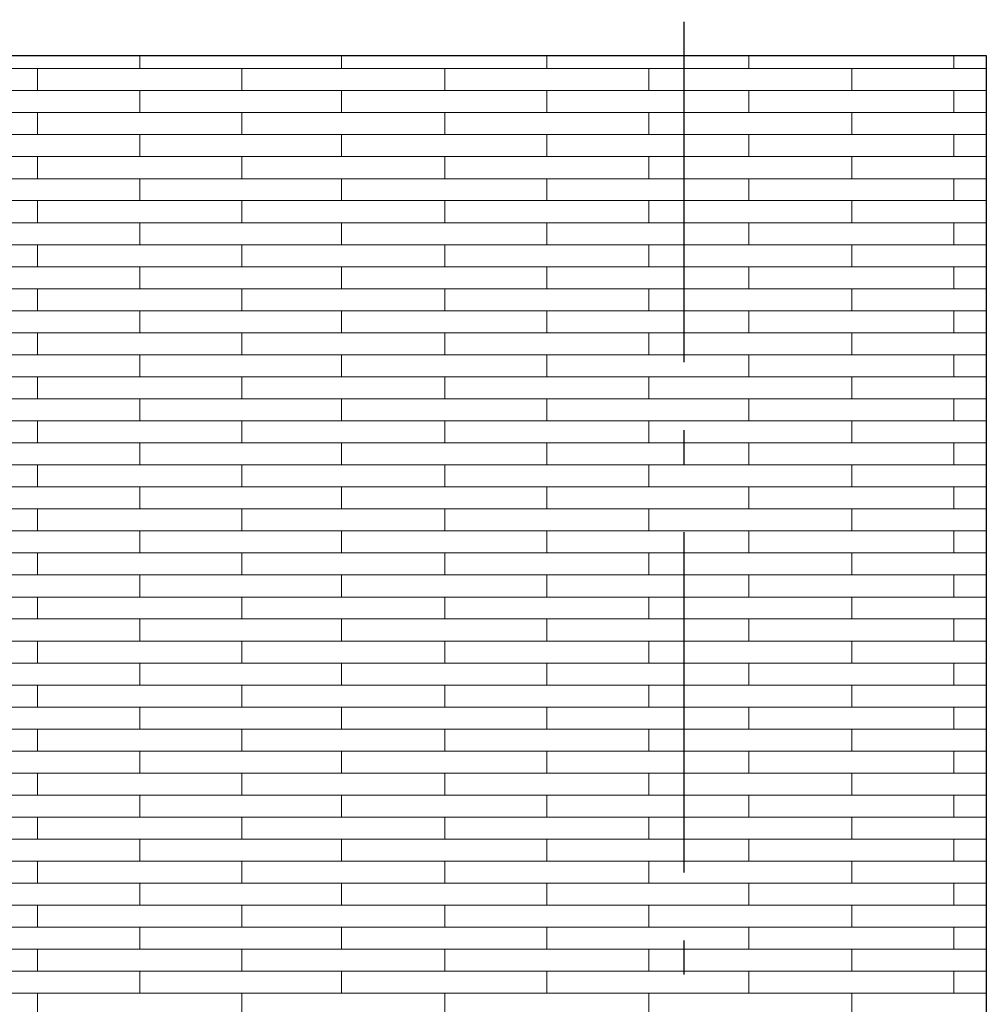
# Model space of a CAD drawing. Header units: millimetres. Extents: x -94445 to -15191, y 1000 to 18261.
# Tile 106 of 108: x -29908 to -28487, y 15367 to 16814. Entities that reach past the tile are written whole.
import ezdxf
from ezdxf.enums import TextEntityAlignment as Align

# ---------------------------------------------------------------- set-up
doc = ezdxf.new("R2010")
doc.units = ezdxf.units.MM
doc.header["$LTSCALE"] = 0.5
doc.header["$MEASUREMENT"] = 0
doc.linetypes.add('Akselinje', pattern=[1500, 1000, -200, 100, -200])
doc.linetypes.add('PLINE', pattern=[0])
doc.layers.add('26-- Yttertak', color=7, linetype='Continuous')
doc.layers.add('82-- Modullinjer', color=7, linetype='Continuous')
doc.layers.add('262- Taktekking', color=7, linetype='Continuous', lineweight=0)
doc.styles.add('GENERATED_STYLE_1', font='arial.ttf')

# ---------------------------------------------------------------- blocks, each defined once
blk = doc.blocks.new('*X19')
at = {"layer": '262- Taktekking', "linetype": 'PLINE'}
for p, q in [((-29731.7, 16741.9), (-29731.7, 16760.5)), ((-29434.7, 16741.9), (-29434.7, 16760.5)), ((-29133.2, 16741.9), (-29133.2, 16760.5)), ((-28836.2, 16741.9), (-28836.2, 16760.5)), ((-28534.7, 16741.9), (-28534.7, 16760.5)), ((-30180.2, 16741.9), (-29881.7, 16741.9)), ((-29881.7, 16741.9), (-29581.7, 16741.9)), ((-29881.7, 16709.5), (-29881.7, 16741.9)), ((-29581.7, 16709.5), (-29581.7, 16741.9)), ((-29581.7, 16741.9), (-29283.2, 16741.9)), ((-29283.2, 16741.9), (-28983.2, 16741.9)), ((-29283.2, 16709.5), (-29283.2, 16741.9)), ((-28983.2, 16709.5), (-28983.2, 16741.9)), ((-28983.2, 16741.9), (-28684.7, 16741.9)), ((-28684.7, 16741.9), (-28486.8, 16741.9)), ((-28684.7, 16709.5), (-28684.7, 16741.9)), ((-30180.2, 16709.5), (-29881.7, 16709.5)), ((-29881.7, 16709.5), (-29581.7, 16709.5)), ((-29881.7, 16709.5), (-29782.2, 16709.5)), ((-29782.2, 16709.5), (-29583.2, 16709.5)), ((-29731.7, 16677.2), (-29731.7, 16709.5)), ((-29581.7, 16709.5), (-29283.2, 16709.5)), ((-29434.7, 16677.2), (-29434.7, 16709.5)), ((-29283.2, 16709.5), (-28983.2, 16709.5)), ((-29283.2, 16709.5), (-29183.7, 16709.5)), ((-29183.7, 16709.5), (-28984.7, 16709.5)), ((-29133.2, 16677.2), (-29133.2, 16709.5)), ((-28983.2, 16709.5), (-28684.7, 16709.5)), ((-28836.2, 16677.2), (-28836.2, 16709.5)), ((-28684.7, 16709.5), (-28486.8, 16709.5)), ((-28684.7, 16709.5), (-28585.2, 16709.5)), ((-28585.2, 16709.5), (-28486.8, 16709.5)), ((-28534.7, 16677.2), (-28534.7, 16709.5)), ((-30180.2, 16677.2), (-29881.7, 16677.2)), ((-29881.7, 16677.2), (-29581.7, 16677.2)), ((-29881.7, 16644.8), (-29881.7, 16677.2)), ((-29581.7, 16644.8), (-29581.7, 16677.2)), ((-29581.7, 16677.2), (-29283.2, 16677.2)), ((-29283.2, 16677.2), (-28983.2, 16677.2)), ((-29283.2, 16644.8), (-29283.2, 16677.2)), ((-28983.2, 16644.8), (-28983.2, 16677.2)), ((-28983.2, 16677.2), (-28684.7, 16677.2)), ((-28684.7, 16677.2), (-28486.8, 16677.2)), ((-28684.7, 16644.8), (-28684.7, 16677.2)), ((-30180.2, 16644.8), (-29881.7, 16644.8)), ((-29881.7, 16644.8), (-29581.7, 16644.8)), ((-29881.7, 16644.8), (-29782.2, 16644.8)), ((-29782.2, 16644.8), (-29583.2, 16644.8)), ((-29731.7, 16612.5), (-29731.7, 16644.8)), ((-29581.7, 16644.8), (-29283.2, 16644.8)), ((-29434.7, 16612.5), (-29434.7, 16644.8)), ((-29283.2, 16644.8), (-28983.2, 16644.8)), ((-29283.2, 16644.8), (-29183.7, 16644.8)), ((-29183.7, 16644.8), (-28984.7, 16644.8)), ((-29133.2, 16612.5), (-29133.2, 16644.8)), ((-28983.2, 16644.8), (-28684.7, 16644.8)), ((-28836.2, 16612.5), (-28836.2, 16644.8)), ((-28684.7, 16644.8), (-28486.8, 16644.8)), ((-28684.7, 16644.8), (-28585.2, 16644.8)), ((-28585.2, 16644.8), (-28486.8, 16644.8)), ((-28534.7, 16612.5), (-28534.7, 16644.8)), ((-30180.2, 16612.5), (-29881.7, 16612.5)), ((-29881.7, 16612.5), (-29581.7, 16612.5)), ((-29881.7, 16580.1), (-29881.7, 16612.5)), ((-29581.7, 16580.1), (-29581.7, 16612.5)), ((-29581.7, 16612.5), (-29283.2, 16612.5)), ((-29283.2, 16612.5), (-28983.2, 16612.5)), ((-29283.2, 16580.1), (-29283.2, 16612.5)), ((-28983.2, 16580.1), (-28983.2, 16612.5)), ((-28983.2, 16612.5), (-28684.7, 16612.5)), ((-28684.7, 16612.5), (-28486.8, 16612.5)), ((-28684.7, 16580.1), (-28684.7, 16612.5)), ((-30180.2, 16580.1), (-29881.7, 16580.1)), ((-29881.7, 16580.1), (-29581.7, 16580.1)), ((-29881.7, 16580.1), (-29782.2, 16580.1)), ((-29782.2, 16580.1), (-29583.2, 16580.1)), ((-29731.7, 16547.8), (-29731.7, 16580.1)), ((-29581.7, 16580.1), (-29283.2, 16580.1)), ((-29434.7, 16547.8), (-29434.7, 16580.1)), ((-29283.2, 16580.1), (-28983.2, 16580.1)), ((-29283.2, 16580.1), (-29183.7, 16580.1)), ((-29183.7, 16580.1), (-28984.7, 16580.1)), ((-29133.2, 16547.8), (-29133.2, 16580.1)), ((-28983.2, 16580.1), (-28684.7, 16580.1)), ((-28836.2, 16547.8), (-28836.2, 16580.1)), ((-28684.7, 16580.1), (-28486.8, 16580.1)), ((-28684.7, 16580.1), (-28585.2, 16580.1)), ((-28585.2, 16580.1), (-28486.8, 16580.1)), ((-28534.7, 16547.8), (-28534.7, 16580.1)), ((-30180.2, 16547.8), (-29881.7, 16547.8)), ((-29881.7, 16547.8), (-29581.7, 16547.8)), ((-29881.7, 16515.4), (-29881.7, 16547.8)), ((-29581.7, 16515.4), (-29581.7, 16547.8)), ((-29581.7, 16547.8), (-29283.2, 16547.8)), ((-29283.2, 16547.8), (-28983.2, 16547.8)), ((-29283.2, 16515.4), (-29283.2, 16547.8)), ((-28983.2, 16515.4), (-28983.2, 16547.8)), ((-28983.2, 16547.8), (-28684.7, 16547.8)), ((-28684.7, 16547.8), (-28486.8, 16547.8)), ((-28684.7, 16515.4), (-28684.7, 16547.8)), ((-30180.2, 16515.4), (-29881.7, 16515.4)), ((-29881.7, 16515.4), (-29581.7, 16515.4)), ((-29881.7, 16515.4), (-29782.2, 16515.4)), ((-29782.2, 16515.4), (-29583.2, 16515.4)), ((-29731.7, 16483.1), (-29731.7, 16515.4)), ((-29581.7, 16515.4), (-29283.2, 16515.4)), ((-29434.7, 16483.1), (-29434.7, 16515.4)), ((-29283.2, 16515.4), (-28983.2, 16515.4)), ((-29283.2, 16515.4), (-29183.7, 16515.4)), ((-29183.7, 16515.4), (-28984.7, 16515.4)), ((-29133.2, 16483.1), (-29133.2, 16515.4)), ((-28983.2, 16515.4), (-28684.7, 16515.4)), ((-28836.2, 16483.1), (-28836.2, 16515.4)), ((-28684.7, 16515.4), (-28486.8, 16515.4)), ((-28684.7, 16515.4), (-28585.2, 16515.4)), ((-28585.2, 16515.4), (-28486.8, 16515.4)), ((-28534.7, 16483.1), (-28534.7, 16515.4)), ((-30180.2, 16483.1), (-29881.7, 16483.1)), ((-29881.7, 16483.1), (-29581.7, 16483.1)), ((-29881.7, 16450.7), (-29881.7, 16483.1)), ((-29581.7, 16450.7), (-29581.7, 16483.1)), ((-29581.7, 16483.1), (-29283.2, 16483.1)), ((-29283.2, 16483.1), (-28983.2, 16483.1)), ((-29283.2, 16450.7), (-29283.2, 16483.1)), ((-28983.2, 16450.7), (-28983.2, 16483.1)), ((-28983.2, 16483.1), (-28684.7, 16483.1)), ((-28684.7, 16483.1), (-28486.8, 16483.1)), ((-28684.7, 16450.7), (-28684.7, 16483.1)), ((-30180.2, 16450.7), (-29881.7, 16450.7)), ((-29881.7, 16450.7), (-29581.7, 16450.7)), ((-29881.7, 16450.7), (-29782.2, 16450.7)), ((-29782.2, 16450.7), (-29583.2, 16450.7)), ((-29731.7, 16418.4), (-29731.7, 16450.7)), ((-29581.7, 16450.7), (-29283.2, 16450.7)), ((-29434.7, 16418.4), (-29434.7, 16450.7)), ((-29283.2, 16450.7), (-28983.2, 16450.7)), ((-29283.2, 16450.7), (-29183.7, 16450.7)), ((-29183.7, 16450.7), (-28984.7, 16450.7)), ((-29133.2, 16418.4), (-29133.2, 16450.7)), ((-28983.2, 16450.7), (-28684.7, 16450.7)), ((-28836.2, 16418.4), (-28836.2, 16450.7)), ((-28684.7, 16450.7), (-28486.8, 16450.7)), ((-28684.7, 16450.7), (-28585.2, 16450.7)), ((-28585.2, 16450.7), (-28486.8, 16450.7)), ((-28534.7, 16418.4), (-28534.7, 16450.7)), ((-30180.2, 16418.4), (-29881.7, 16418.4)), ((-29881.7, 16418.4), (-29581.7, 16418.4)), ((-29881.7, 16386), (-29881.7, 16418.4)), ((-29581.7, 16386), (-29581.7, 16418.4)), ((-29581.7, 16418.4), (-29283.2, 16418.4)), ((-29283.2, 16418.4), (-28983.2, 16418.4)), ((-29283.2, 16386), (-29283.2, 16418.4)), ((-28983.2, 16386), (-28983.2, 16418.4)), ((-28983.2, 16418.4), (-28684.7, 16418.4)), ((-28684.7, 16418.4), (-28486.8, 16418.4)), ((-28684.7, 16386), (-28684.7, 16418.4)), ((-30180.2, 16386), (-29881.7, 16386)), ((-29881.7, 16386), (-29581.7, 16386)), ((-29881.7, 16386), (-29782.2, 16386)), ((-29782.2, 16386), (-29583.2, 16386)), ((-29731.7, 16353.6), (-29731.7, 16386)), ((-29581.7, 16386), (-29283.2, 16386)), ((-29434.7, 16353.6), (-29434.7, 16386)), ((-29283.2, 16386), (-28983.2, 16386)), ((-29283.2, 16386), (-29183.7, 16386)), ((-29183.7, 16386), (-28984.7, 16386)), ((-29133.2, 16353.6), (-29133.2, 16386)), ((-28983.2, 16386), (-28684.7, 16386)), ((-28836.2, 16353.6), (-28836.2, 16386)), ((-28684.7, 16386), (-28486.8, 16386)), ((-28684.7, 16386), (-28585.2, 16386)), ((-28585.2, 16386), (-28486.8, 16386)), ((-28534.7, 16353.6), (-28534.7, 16386)), ((-30180.2, 16353.6), (-29881.7, 16353.6)), ((-29881.7, 16353.6), (-29581.7, 16353.6)), ((-29881.7, 16321.3), (-29881.7, 16353.6)), ((-29581.7, 16321.3), (-29581.7, 16353.6)), ((-29581.7, 16353.6), (-29283.2, 16353.6)), ((-29283.2, 16353.6), (-28983.2, 16353.6)), ((-29283.2, 16321.3), (-29283.2, 16353.6)), ((-28983.2, 16321.3), (-28983.2, 16353.6)), ((-28983.2, 16353.6), (-28684.7, 16353.6)), ((-28684.7, 16353.6), (-28486.8, 16353.6)), ((-28684.7, 16321.3), (-28684.7, 16353.6)), ((-30180.2, 16321.3), (-29881.7, 16321.3)), ((-29881.7, 16321.3), (-29581.7, 16321.3)), ((-29881.7, 16321.3), (-29782.2, 16321.3)), ((-29782.2, 16321.3), (-29583.2, 16321.3)), ((-29731.7, 16288.9), (-29731.7, 16321.3)), ((-29581.7, 16321.3), (-29283.2, 16321.3)), ((-29434.7, 16288.9), (-29434.7, 16321.3)), ((-29283.2, 16321.3), (-28983.2, 16321.3)), ((-29283.2, 16321.3), (-29183.7, 16321.3)), ((-29183.7, 16321.3), (-28984.7, 16321.3)), ((-29133.2, 16288.9), (-29133.2, 16321.3)), ((-28983.2, 16321.3), (-28684.7, 16321.3)), ((-28836.2, 16288.9), (-28836.2, 16321.3)), ((-28684.7, 16321.3), (-28486.8, 16321.3)), ((-28684.7, 16321.3), (-28585.2, 16321.3)), ((-28585.2, 16321.3), (-28486.8, 16321.3)), ((-28534.7, 16288.9), (-28534.7, 16321.3)), ((-30180.2, 16288.9), (-29881.7, 16288.9)), ((-29881.7, 16288.9), (-29581.7, 16288.9)), ((-29881.7, 16256.6), (-29881.7, 16288.9)), ((-29581.7, 16256.6), (-29581.7, 16288.9)), ((-29581.7, 16288.9), (-29283.2, 16288.9)), ((-29283.2, 16288.9), (-28983.2, 16288.9)), ((-29283.2, 16256.6), (-29283.2, 16288.9)), ((-28983.2, 16256.6), (-28983.2, 16288.9)), ((-28983.2, 16288.9), (-28684.7, 16288.9)), ((-28684.7, 16288.9), (-28486.8, 16288.9)), ((-28684.7, 16256.6), (-28684.7, 16288.9)), ((-30180.2, 16256.6), (-29881.7, 16256.6)), ((-29881.7, 16256.6), (-29581.7, 16256.6)), ((-29881.7, 16256.6), (-29782.2, 16256.6)), ((-29782.2, 16256.6), (-29583.2, 16256.6)), ((-29731.7, 16224.2), (-29731.7, 16256.6)), ((-29581.7, 16256.6), (-29283.2, 16256.6)), ((-29434.7, 16224.2), (-29434.7, 16256.6)), ((-29283.2, 16256.6), (-28983.2, 16256.6)), ((-29283.2, 16256.6), (-29183.7, 16256.6)), ((-29183.7, 16256.6), (-28984.7, 16256.6)), ((-29133.2, 16224.2), (-29133.2, 16256.6)), ((-28983.2, 16256.6), (-28684.7, 16256.6)), ((-28836.2, 16224.2), (-28836.2, 16256.6)), ((-28684.7, 16256.6), (-28486.8, 16256.6)), ((-28684.7, 16256.6), (-28585.2, 16256.6)), ((-28585.2, 16256.6), (-28486.8, 16256.6)), ((-28534.7, 16224.2), (-28534.7, 16256.6)), ((-30180.2, 16224.2), (-29881.7, 16224.2)), ((-29881.7, 16224.2), (-29581.7, 16224.2)), ((-29881.7, 16191.9), (-29881.7, 16224.2)), ((-29581.7, 16191.9), (-29581.7, 16224.2)), ((-29581.7, 16224.2), (-29283.2, 16224.2)), ((-29283.2, 16224.2), (-28983.2, 16224.2)), ((-29283.2, 16191.9), (-29283.2, 16224.2)), ((-28983.2, 16191.9), (-28983.2, 16224.2)), ((-28983.2, 16224.2), (-28684.7, 16224.2)), ((-28684.7, 16224.2), (-28486.8, 16224.2)), ((-28684.7, 16191.9), (-28684.7, 16224.2)), ((-30180.2, 16191.9), (-29881.7, 16191.9)), ((-29881.7, 16191.9), (-29581.7, 16191.9)), ((-29881.7, 16191.9), (-29782.2, 16191.9)), ((-29782.2, 16191.9), (-29583.2, 16191.9)), ((-29731.7, 16159.5), (-29731.7, 16191.9)), ((-29581.7, 16191.9), (-29283.2, 16191.9)), ((-29434.7, 16159.5), (-29434.7, 16191.9)), ((-29283.2, 16191.9), (-28983.2, 16191.9)), ((-29283.2, 16191.9), (-29183.7, 16191.9)), ((-29183.7, 16191.9), (-28984.7, 16191.9)), ((-29133.2, 16159.5), (-29133.2, 16191.9)), ((-28983.2, 16191.9), (-28684.7, 16191.9)), ((-28836.2, 16159.5), (-28836.2, 16191.9)), ((-28684.7, 16191.9), (-28486.8, 16191.9)), ((-28684.7, 16191.9), (-28585.2, 16191.9)), ((-28585.2, 16191.9), (-28486.8, 16191.9)), ((-28534.7, 16159.5), (-28534.7, 16191.9)), ((-30180.2, 16159.5), (-29881.7, 16159.5)), ((-29881.7, 16159.5), (-29581.7, 16159.5)), ((-29881.7, 16127.2), (-29881.7, 16159.5)), ((-29581.7, 16127.2), (-29581.7, 16159.5)), ((-29581.7, 16159.5), (-29283.2, 16159.5)), ((-29283.2, 16159.5), (-28983.2, 16159.5)), ((-29283.2, 16127.2), (-29283.2, 16159.5)), ((-28983.2, 16127.2), (-28983.2, 16159.5)), ((-28983.2, 16159.5), (-28684.7, 16159.5)), ((-28684.7, 16159.5), (-28486.8, 16159.5)), ((-28684.7, 16127.2), (-28684.7, 16159.5)), ((-30180.2, 16127.2), (-29881.7, 16127.2)), ((-29881.7, 16127.2), (-29581.7, 16127.2)), ((-29881.7, 16127.2), (-29782.2, 16127.2)), ((-29782.2, 16127.2), (-29583.2, 16127.2)), ((-29731.7, 16094.8), (-29731.7, 16127.2)), ((-29581.7, 16127.2), (-29283.2, 16127.2)), ((-29434.7, 16094.8), (-29434.7, 16127.2)), ((-29283.2, 16127.2), (-28983.2, 16127.2)), ((-29283.2, 16127.2), (-29183.7, 16127.2)), ((-29183.7, 16127.2), (-28984.7, 16127.2)), ((-29133.2, 16094.8), (-29133.2, 16127.2)), ((-28983.2, 16127.2), (-28684.7, 16127.2)), ((-28836.2, 16094.8), (-28836.2, 16127.2)), ((-28684.7, 16127.2), (-28486.8, 16127.2)), ((-28684.7, 16127.2), (-28585.2, 16127.2)), ((-28585.2, 16127.2), (-28486.8, 16127.2)), ((-28534.7, 16094.8), (-28534.7, 16127.2)), ((-30180.2, 16094.8), (-29881.7, 16094.8)), ((-29881.7, 16094.8), (-29581.7, 16094.8)), ((-29881.7, 16062.5), (-29881.7, 16094.8)), ((-29581.7, 16062.5), (-29581.7, 16094.8)), ((-29581.7, 16094.8), (-29283.2, 16094.8)), ((-29283.2, 16094.8), (-28983.2, 16094.8)), ((-29283.2, 16062.5), (-29283.2, 16094.8)), ((-28983.2, 16062.5), (-28983.2, 16094.8)), ((-28983.2, 16094.8), (-28684.7, 16094.8)), ((-28684.7, 16094.8), (-28486.8, 16094.8)), ((-28684.7, 16062.5), (-28684.7, 16094.8)), ((-30180.2, 16062.5), (-29881.7, 16062.5)), ((-29881.7, 16062.5), (-29581.7, 16062.5)), ((-29881.7, 16062.5), (-29782.2, 16062.5)), ((-29782.2, 16062.5), (-29583.2, 16062.5)), ((-29731.7, 16030.1), (-29731.7, 16062.5)), ((-29581.7, 16062.5), (-29283.2, 16062.5)), ((-29434.7, 16030.1), (-29434.7, 16062.5)), ((-29283.2, 16062.5), (-28983.2, 16062.5)), ((-29283.2, 16062.5), (-29183.7, 16062.5)), ((-29183.7, 16062.5), (-28984.7, 16062.5)), ((-29133.2, 16030.1), (-29133.2, 16062.5)), ((-28983.2, 16062.5), (-28684.7, 16062.5)), ((-28836.2, 16030.1), (-28836.2, 16062.5)), ((-28684.7, 16062.5), (-28486.8, 16062.5)), ((-28684.7, 16062.5), (-28585.2, 16062.5)), ((-28585.2, 16062.5), (-28486.8, 16062.5)), ((-28534.7, 16030.1), (-28534.7, 16062.5)), ((-30180.2, 16030.1), (-29881.7, 16030.1)), ((-29881.7, 16030.1), (-29581.7, 16030.1)), ((-29881.7, 15997.8), (-29881.7, 16030.1)), ((-29581.7, 15997.8), (-29581.7, 16030.1)), ((-29581.7, 16030.1), (-29283.2, 16030.1)), ((-29283.2, 16030.1), (-28983.2, 16030.1)), ((-29283.2, 15997.8), (-29283.2, 16030.1)), ((-28983.2, 15997.8), (-28983.2, 16030.1)), ((-28983.2, 16030.1), (-28684.7, 16030.1)), ((-28684.7, 16030.1), (-28486.8, 16030.1)), ((-28684.7, 15997.8), (-28684.7, 16030.1)), ((-30180.2, 15997.8), (-29881.7, 15997.8)), ((-29881.7, 15997.8), (-29581.7, 15997.8)), ((-29881.7, 15997.8), (-29782.2, 15997.8)), ((-29782.2, 15997.8), (-29583.2, 15997.8)), ((-29731.7, 15965.4), (-29731.7, 15997.8)), ((-29581.7, 15997.8), (-29283.2, 15997.8)), ((-29434.7, 15965.4), (-29434.7, 15997.8)), ((-29283.2, 15997.8), (-28983.2, 15997.8)), ((-29283.2, 15997.8), (-29183.7, 15997.8)), ((-29183.7, 15997.8), (-28984.7, 15997.8)), ((-29133.2, 15965.4), (-29133.2, 15997.8)), ((-28983.2, 15997.8), (-28684.7, 15997.8)), ((-28836.2, 15965.4), (-28836.2, 15997.8)), ((-28684.7, 15997.8), (-28486.8, 15997.8)), ((-28684.7, 15997.8), (-28585.2, 15997.8)), ((-28585.2, 15997.8), (-28486.8, 15997.8)), ((-28534.7, 15965.4), (-28534.7, 15997.8)), ((-30180.2, 15965.4), (-29881.7, 15965.4)), ((-29881.7, 15965.4), (-29581.7, 15965.4)), ((-29881.7, 15933.1), (-29881.7, 15965.4)), ((-29581.7, 15933.1), (-29581.7, 15965.4)), ((-29581.7, 15965.4), (-29283.2, 15965.4)), ((-29283.2, 15965.4), (-28983.2, 15965.4)), ((-29283.2, 15933.1), (-29283.2, 15965.4)), ((-28983.2, 15933.1), (-28983.2, 15965.4)), ((-28983.2, 15965.4), (-28684.7, 15965.4)), ((-28684.7, 15965.4), (-28486.8, 15965.4)), ((-28684.7, 15933.1), (-28684.7, 15965.4)), ((-30180.2, 15933.1), (-29881.7, 15933.1)), ((-29881.7, 15933.1), (-29581.7, 15933.1)), ((-29881.7, 15933.1), (-29782.2, 15933.1)), ((-29782.2, 15933.1), (-29583.2, 15933.1)), ((-29731.7, 15900.7), (-29731.7, 15933.1)), ((-29581.7, 15933.1), (-29283.2, 15933.1)), ((-29434.7, 15900.7), (-29434.7, 15933.1)), ((-29283.2, 15933.1), (-28983.2, 15933.1)), ((-29283.2, 15933.1), (-29183.7, 15933.1)), ((-29183.7, 15933.1), (-28984.7, 15933.1)), ((-29133.2, 15900.7), (-29133.2, 15933.1)), ((-28983.2, 15933.1), (-28684.7, 15933.1)), ((-28836.2, 15900.7), (-28836.2, 15933.1)), ((-28684.7, 15933.1), (-28486.8, 15933.1)), ((-28684.7, 15933.1), (-28585.2, 15933.1)), ((-28585.2, 15933.1), (-28486.8, 15933.1)), ((-28534.7, 15900.7), (-28534.7, 15933.1)), ((-30180.2, 15900.7), (-29881.7, 15900.7)), ((-29881.7, 15900.7), (-29581.7, 15900.7)), ((-29881.7, 15868.4), (-29881.7, 15900.7)), ((-29581.7, 15868.4), (-29581.7, 15900.7)), ((-29581.7, 15900.7), (-29283.2, 15900.7)), ((-29283.2, 15900.7), (-28983.2, 15900.7)), ((-29283.2, 15868.4), (-29283.2, 15900.7)), ((-28983.2, 15868.4), (-28983.2, 15900.7)), ((-28983.2, 15900.7), (-28684.7, 15900.7)), ((-28684.7, 15900.7), (-28486.8, 15900.7)), ((-28684.7, 15868.4), (-28684.7, 15900.7)), ((-30180.2, 15868.4), (-29881.7, 15868.4)), ((-29881.7, 15868.4), (-29581.7, 15868.4)), ((-29881.7, 15868.4), (-29782.2, 15868.4)), ((-29782.2, 15868.4), (-29583.2, 15868.4)), ((-29731.7, 15836), (-29731.7, 15868.4)), ((-29581.7, 15868.4), (-29283.2, 15868.4)), ((-29434.7, 15836), (-29434.7, 15868.4)), ((-29283.2, 15868.4), (-28983.2, 15868.4)), ((-29283.2, 15868.4), (-29183.7, 15868.4)), ((-29183.7, 15868.4), (-28984.7, 15868.4)), ((-29133.2, 15836), (-29133.2, 15868.4)), ((-28983.2, 15868.4), (-28684.7, 15868.4)), ((-28836.2, 15836), (-28836.2, 15868.4)), ((-28684.7, 15868.4), (-28486.8, 15868.4)), ((-28684.7, 15868.4), (-28585.2, 15868.4)), ((-28585.2, 15868.4), (-28486.8, 15868.4)), ((-28534.7, 15836), (-28534.7, 15868.4)), ((-30180.2, 15836), (-29881.7, 15836)), ((-29881.7, 15836), (-29581.7, 15836)), ((-29881.7, 15803.7), (-29881.7, 15836)), ((-29581.7, 15803.7), (-29581.7, 15836)), ((-29581.7, 15836), (-29283.2, 15836)), ((-29283.2, 15836), (-28983.2, 15836)), ((-29283.2, 15803.7), (-29283.2, 15836)), ((-28983.2, 15803.7), (-28983.2, 15836)), ((-28983.2, 15836), (-28684.7, 15836)), ((-28684.7, 15836), (-28486.8, 15836)), ((-28684.7, 15803.7), (-28684.7, 15836)), ((-30180.2, 15803.7), (-29881.7, 15803.7)), ((-29881.7, 15803.7), (-29581.7, 15803.7)), ((-29881.7, 15803.7), (-29782.2, 15803.7)), ((-29782.2, 15803.7), (-29583.2, 15803.7)), ((-29731.7, 15771.3), (-29731.7, 15803.7)), ((-29581.7, 15803.7), (-29283.2, 15803.7)), ((-29434.7, 15771.3), (-29434.7, 15803.7)), ((-29283.2, 15803.7), (-28983.2, 15803.7)), ((-29283.2, 15803.7), (-29183.7, 15803.7)), ((-29183.7, 15803.7), (-28984.7, 15803.7)), ((-29133.2, 15771.3), (-29133.2, 15803.7)), ((-28983.2, 15803.7), (-28684.7, 15803.7)), ((-28836.2, 15771.3), (-28836.2, 15803.7)), ((-28684.7, 15803.7), (-28486.8, 15803.7)), ((-28684.7, 15803.7), (-28585.2, 15803.7)), ((-28585.2, 15803.7), (-28486.8, 15803.7)), ((-28534.7, 15771.3), (-28534.7, 15803.7)), ((-30180.2, 15771.3), (-29881.7, 15771.3)), ((-29881.7, 15771.3), (-29581.7, 15771.3)), ((-29881.7, 15739), (-29881.7, 15771.3)), ((-29581.7, 15739), (-29581.7, 15771.3)), ((-29581.7, 15771.3), (-29283.2, 15771.3)), ((-29283.2, 15771.3), (-28983.2, 15771.3)), ((-29283.2, 15739), (-29283.2, 15771.3)), ((-28983.2, 15739), (-28983.2, 15771.3)), ((-28983.2, 15771.3), (-28684.7, 15771.3)), ((-28684.7, 15771.3), (-28486.8, 15771.3)), ((-28684.7, 15739), (-28684.7, 15771.3)), ((-30180.2, 15739), (-29881.7, 15739)), ((-29881.7, 15739), (-29581.7, 15739)), ((-29881.7, 15739), (-29782.2, 15739)), ((-29782.2, 15739), (-29583.2, 15739)), ((-29731.7, 15706.6), (-29731.7, 15739)), ((-29581.7, 15739), (-29283.2, 15739)), ((-29434.7, 15706.6), (-29434.7, 15739)), ((-29283.2, 15739), (-28983.2, 15739)), ((-29283.2, 15739), (-29183.7, 15739)), ((-29183.7, 15739), (-28984.7, 15739)), ((-29133.2, 15706.6), (-29133.2, 15739)), ((-28983.2, 15739), (-28684.7, 15739)), ((-28836.2, 15706.6), (-28836.2, 15739)), ((-28684.7, 15739), (-28486.8, 15739)), ((-28684.7, 15739), (-28585.2, 15739)), ((-28585.2, 15739), (-28486.8, 15739)), ((-28534.7, 15706.6), (-28534.7, 15739)), ((-30180.2, 15706.6), (-29881.7, 15706.6)), ((-29881.7, 15706.6), (-29581.7, 15706.6)), ((-29881.7, 15674.2), (-29881.7, 15706.6)), ((-29581.7, 15674.2), (-29581.7, 15706.6)), ((-29581.7, 15706.6), (-29283.2, 15706.6)), ((-29283.2, 15706.6), (-28983.2, 15706.6)), ((-29283.2, 15674.2), (-29283.2, 15706.6)), ((-28983.2, 15674.2), (-28983.2, 15706.6)), ((-28983.2, 15706.6), (-28684.7, 15706.6)), ((-28684.7, 15706.6), (-28486.8, 15706.6)), ((-28684.7, 15674.2), (-28684.7, 15706.6)), ((-30180.2, 15674.2), (-29881.7, 15674.2)), ((-29881.7, 15674.2), (-29581.7, 15674.2)), ((-29881.7, 15674.2), (-29782.2, 15674.2)), ((-29782.2, 15674.2), (-29583.2, 15674.2)), ((-29731.7, 15641.9), (-29731.7, 15674.2)), ((-29581.7, 15674.2), (-29283.2, 15674.2)), ((-29434.7, 15641.9), (-29434.7, 15674.2)), ((-29283.2, 15674.2), (-28983.2, 15674.2)), ((-29283.2, 15674.2), (-29183.7, 15674.2)), ((-29183.7, 15674.2), (-28984.7, 15674.2)), ((-29133.2, 15641.9), (-29133.2, 15674.2)), ((-28983.2, 15674.2), (-28684.7, 15674.2)), ((-28836.2, 15641.9), (-28836.2, 15674.2)), ((-28684.7, 15674.2), (-28486.8, 15674.2)), ((-28684.7, 15674.2), (-28585.2, 15674.2)), ((-28585.2, 15674.2), (-28486.8, 15674.2)), ((-28534.7, 15641.9), (-28534.7, 15674.2)), ((-30180.2, 15641.9), (-29881.7, 15641.9)), ((-29881.7, 15641.9), (-29581.7, 15641.9)), ((-29881.7, 15609.5), (-29881.7, 15641.9)), ((-29581.7, 15609.5), (-29581.7, 15641.9)), ((-29581.7, 15641.9), (-29283.2, 15641.9)), ((-29283.2, 15641.9), (-28983.2, 15641.9)), ((-29283.2, 15609.5), (-29283.2, 15641.9)), ((-28983.2, 15609.5), (-28983.2, 15641.9)), ((-28983.2, 15641.9), (-28684.7, 15641.9)), ((-28684.7, 15641.9), (-28486.8, 15641.9)), ((-28684.7, 15609.5), (-28684.7, 15641.9)), ((-30180.2, 15609.5), (-29881.7, 15609.5)), ((-29881.7, 15609.5), (-29581.7, 15609.5)), ((-29881.7, 15609.5), (-29782.2, 15609.5)), ((-29782.2, 15609.5), (-29583.2, 15609.5)), ((-29731.7, 15577.2), (-29731.7, 15609.5)), ((-29581.7, 15609.5), (-29283.2, 15609.5)), ((-29434.7, 15577.2), (-29434.7, 15609.5)), ((-29283.2, 15609.5), (-28983.2, 15609.5)), ((-29283.2, 15609.5), (-29183.7, 15609.5)), ((-29183.7, 15609.5), (-28984.7, 15609.5)), ((-29133.2, 15577.2), (-29133.2, 15609.5)), ((-28983.2, 15609.5), (-28684.7, 15609.5)), ((-28836.2, 15577.2), (-28836.2, 15609.5)), ((-28684.7, 15609.5), (-28486.8, 15609.5)), ((-28684.7, 15609.5), (-28585.2, 15609.5)), ((-28585.2, 15609.5), (-28486.8, 15609.5)), ((-28534.7, 15577.2), (-28534.7, 15609.5)), ((-30180.2, 15577.2), (-29881.7, 15577.2)), ((-29881.7, 15577.2), (-29581.7, 15577.2)), ((-29881.7, 15544.8), (-29881.7, 15577.2)), ((-29581.7, 15544.8), (-29581.7, 15577.2)), ((-29581.7, 15577.2), (-29283.2, 15577.2)), ((-29283.2, 15577.2), (-28983.2, 15577.2)), ((-29283.2, 15544.8), (-29283.2, 15577.2)), ((-28983.2, 15544.8), (-28983.2, 15577.2)), ((-28983.2, 15577.2), (-28684.7, 15577.2)), ((-28684.7, 15577.2), (-28486.8, 15577.2)), ((-28684.7, 15544.8), (-28684.7, 15577.2)), ((-30180.2, 15544.8), (-29881.7, 15544.8)), ((-29881.7, 15544.8), (-29581.7, 15544.8)), ((-29881.7, 15544.8), (-29782.2, 15544.8)), ((-29782.2, 15544.8), (-29583.2, 15544.8)), ((-29731.7, 15512.5), (-29731.7, 15544.8)), ((-29581.7, 15544.8), (-29283.2, 15544.8)), ((-29434.7, 15512.5), (-29434.7, 15544.8)), ((-29283.2, 15544.8), (-28983.2, 15544.8)), ((-29283.2, 15544.8), (-29183.7, 15544.8)), ((-29183.7, 15544.8), (-28984.7, 15544.8)), ((-29133.2, 15512.5), (-29133.2, 15544.8)), ((-28983.2, 15544.8), (-28684.7, 15544.8)), ((-28836.2, 15512.5), (-28836.2, 15544.8)), ((-28684.7, 15544.8), (-28486.8, 15544.8)), ((-28684.7, 15544.8), (-28585.2, 15544.8)), ((-28585.2, 15544.8), (-28486.8, 15544.8)), ((-28534.7, 15512.5), (-28534.7, 15544.8)), ((-30180.2, 15512.5), (-29881.7, 15512.5)), ((-29881.7, 15512.5), (-29581.7, 15512.5)), ((-29881.7, 15480.1), (-29881.7, 15512.5)), ((-29581.7, 15480.1), (-29581.7, 15512.5)), ((-29581.7, 15512.5), (-29283.2, 15512.5)), ((-29283.2, 15512.5), (-28983.2, 15512.5)), ((-29283.2, 15480.1), (-29283.2, 15512.5)), ((-28983.2, 15480.1), (-28983.2, 15512.5)), ((-28983.2, 15512.5), (-28684.7, 15512.5)), ((-28684.7, 15512.5), (-28486.8, 15512.5)), ((-28684.7, 15480.1), (-28684.7, 15512.5)), ((-30180.2, 15480.1), (-29881.7, 15480.1)), ((-29881.7, 15480.1), (-29581.7, 15480.1)), ((-29881.7, 15480.1), (-29782.2, 15480.1)), ((-29782.2, 15480.1), (-29583.2, 15480.1)), ((-29731.7, 15447.8), (-29731.7, 15480.1)), ((-29581.7, 15480.1), (-29283.2, 15480.1)), ((-29434.7, 15447.8), (-29434.7, 15480.1)), ((-29283.2, 15480.1), (-28983.2, 15480.1)), ((-29283.2, 15480.1), (-29183.7, 15480.1)), ((-29183.7, 15480.1), (-28984.7, 15480.1)), ((-29133.2, 15447.8), (-29133.2, 15480.1)), ((-28983.2, 15480.1), (-28684.7, 15480.1)), ((-28836.2, 15447.8), (-28836.2, 15480.1)), ((-28684.7, 15480.1), (-28486.8, 15480.1)), ((-28684.7, 15480.1), (-28585.2, 15480.1)), ((-28585.2, 15480.1), (-28486.8, 15480.1)), ((-28534.7, 15447.8), (-28534.7, 15480.1)), ((-30180.2, 15447.8), (-29881.7, 15447.8)), ((-29881.7, 15447.8), (-29581.7, 15447.8)), ((-29881.7, 15415.4), (-29881.7, 15447.8)), ((-29581.7, 15415.4), (-29581.7, 15447.8)), ((-29581.7, 15447.8), (-29283.2, 15447.8)), ((-29283.2, 15447.8), (-28983.2, 15447.8)), ((-29283.2, 15415.4), (-29283.2, 15447.8)), ((-28983.2, 15415.4), (-28983.2, 15447.8)), ((-28983.2, 15447.8), (-28684.7, 15447.8)), ((-28684.7, 15447.8), (-28486.8, 15447.8)), ((-28684.7, 15415.4), (-28684.7, 15447.8)), ((-30180.2, 15415.4), (-29881.7, 15415.4)), ((-29881.7, 15415.4), (-29581.7, 15415.4)), ((-29881.7, 15415.4), (-29782.2, 15415.4)), ((-29782.2, 15415.4), (-29583.2, 15415.4)), ((-29731.7, 15383.1), (-29731.7, 15415.4)), ((-29581.7, 15415.4), (-29283.2, 15415.4)), ((-29434.7, 15383.1), (-29434.7, 15415.4)), ((-29283.2, 15415.4), (-28983.2, 15415.4)), ((-29283.2, 15415.4), (-29183.7, 15415.4)), ((-29183.7, 15415.4), (-28984.7, 15415.4)), ((-29133.2, 15383.1), (-29133.2, 15415.4)), ((-28983.2, 15415.4), (-28684.7, 15415.4)), ((-28836.2, 15383.1), (-28836.2, 15415.4)), ((-28684.7, 15415.4), (-28486.8, 15415.4)), ((-28684.7, 15415.4), (-28585.2, 15415.4)), ((-28585.2, 15415.4), (-28486.8, 15415.4)), ((-28534.7, 15383.1), (-28534.7, 15415.4)), ((-30180.2, 15383.1), (-29881.7, 15383.1)), ((-29881.7, 15383.1), (-29581.7, 15383.1)), ((-29881.7, 15350.7), (-29881.7, 15383.1)), ((-29581.7, 15350.7), (-29581.7, 15383.1)), ((-29581.7, 15383.1), (-29283.2, 15383.1)), ((-29283.2, 15383.1), (-28983.2, 15383.1)), ((-29283.2, 15350.7), (-29283.2, 15383.1)), ((-28983.2, 15350.7), (-28983.2, 15383.1)), ((-28983.2, 15383.1), (-28684.7, 15383.1)), ((-28684.7, 15383.1), (-28486.8, 15383.1)), ((-28684.7, 15350.7), (-28684.7, 15383.1))]:
    blk.add_line(p, q, dxfattribs=at)
blk = doc.blocks.new('Standard grid marker[9]', base_point=(-28931.8, 17760.5))
at = {"layer": '82-- Modullinjer', "linetype": 'Akselinje'}
blk.add_line((-28931.8, 17560.5), (-28931.8, 1700), dxfattribs=at)
at = {"layer": '82-- Modullinjer', "style": 'GENERATED_STYLE_1'}
for tag, p in [('AC_MarkerText_1_0', (-28931.8, 18098)), ('AC_MarkerText_1_1', (-28931.8, 1337.5))]:
    blk.add_attdef(tag, text='', height=175, rotation=360, dxfattribs=at).set_placement(p, align=Align.TOP_CENTER)

msp = doc.modelspace()

# ---------------------------------------------------------------- linework, layer by layer
at = {"layer": '26-- Yttertak', "linetype": 'PLINE'}
for p, q in [((-28486.8, 16760.5), (-73572.2, 16760.5)), ((-28486.8, 12665.5), (-28486.8, 16760.5))]:
    msp.add_line(p, q, dxfattribs=at)

# ---------------------------------------------------------------- block references
at = {"layer": '26-- Yttertak'}
msp.add_blockref('*X19', (0, 0), dxfattribs=at)
at = {"layer": '82-- Modullinjer', "linetype": 'PLINE'}
msp.add_blockref('Standard grid marker[9]', (-28931.8, 17760.5), dxfattribs=at)

doc.saveas('drawing.dxf')
